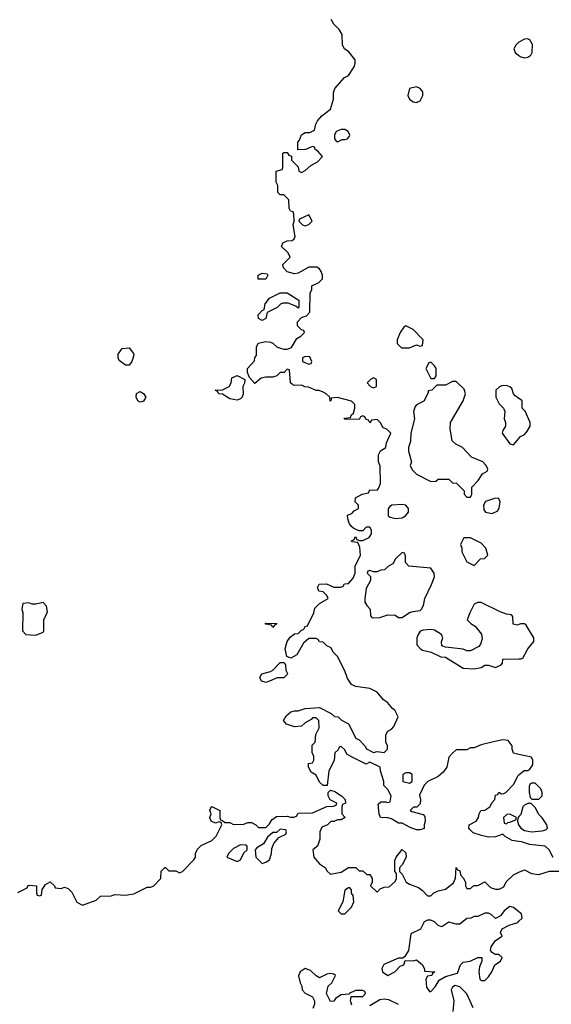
# Model space of a CAD drawing. Header units: inches. Extents: x 2348352 to 2479776, y 460422 to 613655.
# Tile 93 of 256: x 2417220 to 2420180, y 491970 to 497453. Entities that reach past the tile are written whole.
import ezdxf

# ---------------------------------------------------------------- set-up
doc = ezdxf.new("R2010")
doc.units = ezdxf.units.IN
doc.header["$MEASUREMENT"] = 0
doc.layers.add('C4419', color=7, linetype='Continuous')
doc.layers.add('C4429', color=7, linetype='Continuous')

msp = doc.modelspace()

# ---------------------------------------------------------------- linework, layer by layer
at = {"layer": 'C4419', "color": 4, "elevation": 84}
for points in [[(2420000, 493361.8), (2419968.9, 493368.9), (2419962, 493390), (2419962, 493410), (2419939, 493439), (2419910, 493442), (2419866.4, 493433.6), (2419790, 493415.3), (2419750, 493398), (2419730, 493398), (2419710, 493386), (2419650, 493386), (2419630, 493368), (2419610, 493346), (2419598, 493290), (2419578, 493262), (2419550, 493239), (2419492, 493210), (2419472, 493190), (2419445.4, 493134.6), (2419452, 493110), (2419450, 493086), (2419431.6, 493068.4), (2419412.7, 493067.3), (2419394, 493050), (2419403.6, 493043.6), (2419466, 493026), (2419476, 493016), (2419478, 492990), (2419471.3, 492970), (2419471.3, 492948.7), (2419450, 492942), (2419430, 492942), (2419394, 492954), (2419350, 492978), (2419330, 492979), (2419290, 493002), (2419270, 493008.7), (2419229.3, 493009.3), (2419221.2, 493030), (2419215.3, 493084.7), (2419230, 493098), (2419258, 493098), (2419266, 493094), (2419282, 493098), (2419288, 493130), (2419270, 493166), (2419248.4, 493188.4), (2419248, 493210), (2419228.7, 493270), (2419228, 493290), (2419170, 493318), (2419150, 493308), (2419067.3, 493347.3), (2419042, 493362), (2419030, 493386), (2419010, 493406), (2418998, 493402), (2418992.7, 493387.3), (2418974, 493370), (2418971.6, 493328.4), (2418942, 493270), (2418932, 493188), (2418910, 493188), (2418890, 493206), (2418870, 493246), (2418843.1, 493263.1), (2418828, 493290), (2418828, 493310), (2418850, 493314), (2418858, 493330), (2418858, 493350), (2418848.4, 493371.6), (2418848, 493412), (2418866, 493430), (2418868.4, 493471.6), (2418888, 493510), (2418886, 493550), (2418870, 493566), (2418850, 493566), (2418843.6, 493556.4), (2418810, 493538), (2418790, 493518), (2418750, 493515.3), (2418706, 493530), (2418688, 493550), (2418703.1, 493576.9), (2418730, 493598), (2418750, 493604.7), (2418770, 493604.7), (2418810, 493618), (2418890, 493622), (2418954, 493590), (2418972.7, 493572.7), (2418994, 493570), (2419011.6, 493551.6), (2419051.1, 493531.1), (2419091.6, 493451.6), (2419110, 493442), (2419142, 493410), (2419151.6, 493391.6), (2419190, 493372), (2419210, 493378), (2419250, 493372), (2419268, 493390), (2419268, 493410), (2419258, 493430), (2419258, 493470), (2419268.9, 493491.1), (2419290, 493502), (2419303.1, 493516.9), (2419328, 493570), (2419308.4, 493608.4), (2419296.4, 493616.4), (2419268, 493650), (2419245.6, 493665.6), (2419210, 493708), (2419170, 493728), (2419090, 493739), (2419068, 493750), (2419044.7, 493784.7), (2419030, 493826), (2418990, 493906), (2418966, 493930), (2418954.6, 493954.6), (2418930, 493966), (2418910, 493986), (2418888.4, 493988.4), (2418882, 494002), (2418870, 494006), (2418830, 494006), (2418799.6, 493980.4), (2418763.6, 493916.4), (2418730, 493898), (2418707.3, 493907.3), (2418698, 493950), (2418708.7, 493990), (2418725.6, 494014.4), (2418750, 494032), (2418770, 494034), (2418790, 494054), (2418802, 494058), (2418810, 494074), (2418822, 494078), (2418858, 494150), (2418864, 494176), (2418890, 494202), (2418938, 494230), (2418930, 494246), (2418910, 494266), (2418886, 494270), (2418878, 494290), (2418888, 494310), (2418928.4, 494311.6), (2418970, 494292), (2419007.3, 494292.7), (2419022, 494298), (2419028.7, 494311.3), (2419050, 494314), (2419076.4, 494343.6), (2419088, 494370), (2419088.7, 494410), (2419118, 494470), (2419114.6, 494514.6), (2419102, 494542), (2419070, 494546), (2419068, 494550), (2419082, 494558), (2419090, 494574), (2419098, 494558), (2419112.7, 494552.7), (2419130, 494552), (2419166, 494570), (2419178, 494590), (2419178, 494610), (2419170, 494626), (2419150, 494626), (2419130, 494606), (2419110, 494606), (2419080.2, 494620.2), (2419068, 494630), (2419055.3, 494650), (2419047.3, 494672.7), (2419046, 494694), (2419070, 494702), (2419083.1, 494716.9), (2419106, 494730), (2419106, 494750), (2419088.4, 494768.4), (2419089.3, 494790.7), (2419126, 494810), (2419162, 494818), (2419170, 494834), (2419210, 494832), (2419218, 494842), (2419228.7, 494870), (2419227.3, 494967.3), (2419218, 494990), (2419218, 495030), (2419228.9, 495051.1), (2419258, 495070), (2419263.1, 495096.9), (2419286, 495150), (2419266, 495170), (2419242, 495182), (2419230, 495206), (2419210, 495226), (2419178, 495222), (2419170, 495208), (2419162, 495222), (2419147.3, 495227.3), (2419142, 495242), (2419130, 495246), (2419118, 495242), (2419110, 495226), (2419027.3, 495227.3), (2419030, 495234), (2419062, 495238), (2419066, 495250), (2419078, 495262), (2419086, 495290), (2419086, 495310), (2419068.4, 495328.4), (2418990, 495348.7), (2418954, 495346), (2418954, 495334), (2418948.4, 495328.4), (2418946, 495350), (2418926, 495370), (2418910, 495378), (2418887.3, 495387.3), (2418870, 495388), (2418827.3, 495407.3), (2418808.4, 495408.4), (2418790, 495418), (2418750, 495415.3), (2418740.2, 495420.2), (2418728, 495430), (2418722, 495502), (2418710, 495506), (2418692, 495488), (2418670, 495488), (2418651, 495469), (2418630, 495462), (2418590, 495462), (2418563.6, 495456.4), (2418530, 495426), (2418500.4, 495460.4), (2418488, 495488), (2418488, 495510), (2418527.3, 495552.7), (2418528.4, 495571.6), (2418538, 495582), (2418538, 495630), (2418548.7, 495651.3), (2418590, 495661), (2418616.9, 495656.9), (2418630, 495652), (2418654, 495630), (2418690, 495618), (2418710, 495618), (2418733.2, 495626.8), (2418763.1, 495676.9), (2418786, 495690), (2418806, 495710), (2418802, 495722), (2418790, 495726), (2418767.3, 495747.3), (2418766, 495770), (2418790, 495794), (2418816.4, 495803.6), (2418836.4, 495823.6), (2418838, 495930), (2418846, 495950), (2418846, 495970), (2418886, 495990), (2418906, 496010), (2418906, 496030), (2418898, 496050), (2418890, 496066), (2418874.6, 496074.6), (2418830, 496075.3), (2418770, 496042), (2418750, 496038), (2418709.1, 496049.1), (2418688, 496070), (2418686, 496090), (2418726, 496130), (2418714.6, 496154.6), (2418678, 496190), (2418686, 496210), (2418710, 496222), (2418736.4, 496223.6), (2418748.4, 496231.6), (2418754.6, 496245.4), (2418742, 496310), (2418748, 496330), (2418746, 496370), (2418742, 496382), (2418727.3, 496387.3), (2418720.4, 496400.4), (2418718, 496450), (2418690, 496478), (2418670, 496478), (2418658, 496490), (2418658, 496530), (2418648.7, 496548.7), (2418648, 496570), (2418648, 496610), (2418682, 496618), (2418686, 496630), (2418686, 496710), (2418690, 496714), (2418710, 496714), (2418718, 496698), (2418732.7, 496692.7), (2418734, 496670), (2418770, 496634), (2418774, 496610), (2418790, 496602), (2418810, 496612), (2418840.2, 496639.8), (2418878, 496662), (2418906, 496690), (2418880.4, 496720.4), (2418866, 496730), (2418862, 496742), (2418850, 496746), (2418811.1, 496728.9), (2418768, 496728), (2418768, 496770), (2418778, 496782), (2418789, 496811), (2418800.2, 496819.8), (2418810, 496824.7), (2418835.3, 496824.7), (2418862, 496838), (2418868.4, 496871.6), (2418878, 496890), (2418902, 496918), (2418950, 496954), (2418968, 497010), (2418967.3, 497047.3), (2418975.3, 497070), (2419029.3, 497130.7), (2419050, 497142), (2419082, 497190), (2419088.7, 497210), (2419088, 497230), (2419053.2, 497273.2), (2419028, 497290), (2419018, 497310), (2419015.3, 497370), (2418998, 497398), (2418970, 497428), (2418954.6, 497454.6)], [(2420000, 497327.2), (2419982.8, 497310), (2419971, 497290), (2419978, 497270), (2420000, 497253.5)], [(2420000, 495343.9), (2419978, 495358), (2419969.2, 495369.2), (2419959.3, 495399.3), (2419950, 495408.7), (2419930, 495415.3), (2419905.4, 495414.6), (2419891.1, 495408.9), (2419872, 495390), (2419871.3, 495370), (2419872, 495350), (2419890, 495314), (2419914, 495290), (2419922, 495270), (2419918, 495230), (2419924.7, 495210), (2419924.7, 495190), (2419910, 495166), (2419906, 495150), (2419950, 495091.3), (2419970, 495084.7), (2420000, 495120.5)], [(2420000, 494085.3), (2419990, 494082), (2419967.3, 494087.3), (2419966, 494130), (2419958, 494138), (2419930, 494142), (2419894.6, 494154.6), (2419790, 494208), (2419770, 494208), (2419750, 494198), (2419726, 494150), (2419712, 494110), (2419732, 494090), (2419756.3, 494076.3), (2419790.7, 494030.7), (2419794.8, 494005.2), (2419785.4, 493974.6), (2419776.9, 493963.1), (2419730, 493938), (2419710, 493938), (2419688.4, 493948.4), (2419590, 493958), (2419570, 493966), (2419568.9, 493988.9), (2419575.3, 494010), (2419569.1, 494029.1), (2419530, 494054), (2419510, 494057.2), (2419466.4, 494053.6), (2419450, 494048), (2419438, 494030), (2419431.3, 494010), (2419431.6, 493971.6), (2419452, 493950), (2419462.8, 493942.8), (2419511.1, 493931.1), (2419565.4, 493905.4), (2419590, 493902), (2419690, 493841), (2419750, 493838), (2419790, 493846), (2419810, 493858), (2419830, 493858), (2419870, 493846), (2419900.4, 493859.6), (2419908, 493870), (2419910, 493892), (2420000, 493893.8)], [(2420000, 492877), (2419962.7, 492882.7), (2419924, 492904), (2419910, 492918), (2419870, 492902), (2419830, 492901.2), (2419790.9, 492909.1), (2419744.4, 492924.4), (2419724.8, 492944.8), (2419721.2, 492950), (2419722, 492970), (2419762, 492990), (2419775.3, 493010), (2419778, 493030), (2419788, 493050), (2419810, 493051.3), (2419838, 493070), (2419850, 493094), (2419866, 493110), (2419870, 493134), (2419882, 493138), (2419888.4, 493151.6), (2419902, 493142), (2419916.4, 493143.6), (2419926, 493150), (2419970, 493194), (2419996.4, 493243.6), (2420000, 493246.8)], [(2417210, 492592), (2417262, 492618), (2417266, 492630), (2417272.7, 492632.7), (2417314, 492630), (2417314, 492590), (2417318, 492578), (2417330, 492574), (2417342, 492578), (2417346, 492610), (2417363.1, 492636.9), (2417390, 492652), (2417414, 492630), (2417418, 492618), (2417450, 492614), (2417470, 492622), (2417490, 492614), (2417510, 492594), (2417538, 492538), (2417570, 492522), (2417646, 492550), (2417670, 492572), (2417730, 492574), (2417750, 492582), (2417810, 492578), (2417854.6, 492585.4), (2417930, 492622), (2417950, 492622), (2417966, 492630), (2418006, 492670), (2418008.4, 492711.6), (2418028.4, 492731.6), (2418031.6, 492731.6), (2418050, 492714), (2418090, 492714), (2418110, 492702), (2418126, 492710), (2418190, 492774), (2418198, 492790), (2418198, 492810), (2418210, 492834), (2418230, 492854), (2418290, 492882), (2418314.6, 492905.4), (2418346, 492970), (2418342, 492982), (2418330, 492986), (2418310, 492978), (2418286, 492990), (2418278, 493010), (2418286, 493030), (2418278, 493050), (2418286, 493070), (2418294, 493070), (2418334, 493050), (2418334, 493010), (2418338, 492998), (2418350, 492994), (2418362, 492982), (2418390, 492982), (2418410, 492972), (2418467.3, 492972.7), (2418490, 492982), (2418510, 492982), (2418534, 492970), (2418550, 492954), (2418590, 492954), (2418610, 492974), (2418623.1, 492996.9), (2418650, 493016), (2418710, 493018), (2418730, 493012), (2418747.3, 493012.7), (2418762, 493018), (2418770, 493034), (2418850, 493036), (2418930, 493071.3), (2418967.3, 493072.7), (2418982, 493078), (2418986, 493090), (2418948.9, 493108.9), (2418938, 493130), (2418938, 493150), (2418950, 493162), (2418975.3, 493155.3), (2419012, 493130), (2419032, 493110), (2419034, 493090), (2419018, 493082), (2419014, 493070), (2419014, 493030), (2419032, 493010), (2419010, 492998), (2418990, 492998), (2418970, 492988), (2418952.7, 492987.3), (2418934, 492970), (2418902.8, 492957.2), (2418891.3, 492930), (2418890.8, 492890), (2418878, 492850), (2418852, 492830), (2418858, 492790), (2418890, 492751.3), (2418922, 492730), (2418930, 492714), (2418950, 492694), (2419010, 492706), (2419050, 492732), (2419070, 492732), (2419091.1, 492731.1), (2419110, 492714), (2419130, 492714), (2419152.7, 492692.7), (2419170, 492692), (2419182, 492670), (2419182, 492650), (2419174, 492630), (2419210, 492594), (2419228, 492612), (2419250, 492622), (2419276.4, 492623.6), (2419310, 492654), (2419318, 492670), (2419318, 492698), (2419309, 492710), (2419309, 492770), (2419315.3, 492790), (2419350, 492832), (2419370, 492814), (2419372, 492790), (2419350, 492746), (2419334, 492730), (2419334, 492710), (2419350, 492694), (2419372, 492650), (2419390, 492638), (2419439.8, 492619.8), (2419463.6, 492603.6), (2419490, 492574), (2419510, 492574), (2419526, 492590), (2419550, 492602), (2419590, 492611.3), (2419634.6, 492645.4), (2419647.3, 492672.7), (2419650, 492732), (2419658, 492718), (2419670, 492714), (2419674, 492690), (2419690, 492674), (2419702, 492650), (2419702, 492630), (2419710, 492614), (2419730, 492614), (2419748.4, 492631.6), (2419770, 492632), (2419810, 492652), (2419841, 492621), (2419870, 492611.3), (2419890, 492611.3), (2419915.3, 492624.7), (2419928.9, 492651.1), (2419968.9, 492691.1), (2420000, 492704.8)], [(2420000, 493015.2), (2419992.7, 493007.3), (2419992, 492990), (2419998, 492970), (2420000, 492966.9)], [(2420000, 492485.7), (2419970, 492508.7), (2419950, 492515.3), (2419918, 492490), (2419898, 492462), (2419870, 492448), (2419846, 492470), (2419830, 492478), (2419810, 492478), (2419770, 492458), (2419750, 492458), (2419731.1, 492448.9), (2419710, 492448), (2419670, 492415.3), (2419650, 492415.3), (2419610, 492428), (2419570, 492402), (2419550, 492408), (2419528.9, 492428.9), (2419510, 492438), (2419490, 492438), (2419471.6, 492428.4), (2419451.1, 492388.9), (2419398, 492362), (2419384.7, 492270), (2419363.6, 492236.4), (2419354, 492226), (2419330, 492226), (2419247.7, 492192.3), (2419236, 492170), (2419241, 492150), (2419270, 492131), (2419308, 492150), (2419338, 492182), (2419358, 492190), (2419366, 492214), (2419410, 492212), (2419430, 492218), (2419462, 492190), (2419474, 492166), (2419474, 492154), (2419532, 492150), (2419518, 492142), (2419514, 492130), (2419490, 492126), (2419482, 492110), (2419484.7, 492064.7), (2419502, 492042), (2419510, 492042), (2419533.6, 492066.4), (2419556.4, 492103.6), (2419590, 492124.7), (2419657.2, 492142.8), (2419675.3, 492190), (2419690, 492204.7), (2419729, 492211), (2419770, 492231.3), (2419794, 492230), (2419794, 492210), (2419780.7, 492179.3), (2419776, 492150), (2419782, 492110), (2419790, 492102), (2419810, 492102), (2419830, 492122), (2419848.7, 492150), (2419866, 492190), (2419898, 492210), (2419906, 492230), (2419887.3, 492247.3), (2419868, 492248), (2419850, 492258), (2419842, 492270), (2419845.2, 492290), (2419870, 492326), (2419906, 492350), (2419898, 492370), (2419906, 492390), (2419946, 492410), (2419994, 492426), (2420000, 492432)], [(2419070, 491966), (2419062, 491990), (2419066, 492014), (2419130, 492014), (2419146, 492030), (2419142, 492042), (2419130, 492046), (2419090, 492046), (2419054, 492030), (2419054, 492026), (2419010, 492022), (2418978, 492002), (2418970, 491988), (2418950, 491986), (2418928.7, 492030), (2418938, 492070), (2418958, 492090), (2418978, 492130), (2418970, 492138), (2418950, 492142), (2418930, 492138), (2418890, 492118), (2418870, 492128), (2418838.6, 492158.6), (2418810, 492168.7), (2418782, 492150), (2418771.6, 492128.4), (2418781, 492090), (2418791, 492070), (2418792, 492050), (2418810, 492032), (2418851.1, 492011.1), (2418862, 491990), (2418862, 491970), (2418852.7, 491947.3)], [(2419744, 491950), (2419710, 492028), (2419670, 492068), (2419645.4, 492074.6), (2419630, 492066), (2419622, 492050), (2419638, 491990), (2419631, 491930)], [(2419330, 491968), (2419274.6, 491994.6), (2419250, 491999), (2419226, 491994), (2419170, 491962)]]:
    msp.add_lwpolyline(points, dxfattribs=at)
at = {"layer": 'C4419', "color": 4}
for points, elevation in [([(2419430, 497079), (2419391.3, 497068.7), (2419381, 497030), (2419391.3, 497010), (2419410, 496996), (2419430, 496991), (2419450, 497001), (2419464, 497030), (2419464, 497050), (2419450, 497068.7)], 84), ([(2419030, 496842), (2419010, 496842), (2418982, 496830), (2418972, 496810), (2418972, 496790), (2418979.6, 496779.6), (2418990, 496772), (2419015.3, 496784.7), (2419030, 496786), (2419046, 496790), (2419056.4, 496803.6), (2419058, 496810), (2419048, 496830)], 84), ([(2418830, 496366), (2418778, 496342), (2418774, 496330), (2418794, 496310), (2418810, 496304.7), (2418830, 496312), (2418848, 496330)], 84), ([(2418548.4, 496008.4), (2418548, 496030), (2418570, 496042), (2418598, 496038), (2418602, 496030), (2418590, 496008.7)], 84), ([(2418770, 495846), (2418758, 495858), (2418714.6, 495874.6), (2418685.4, 495874.6), (2418671.6, 495868.4), (2418654, 495850), (2418598, 495822), (2418590, 495788), (2418570, 495778), (2418550, 495788), (2418548, 495810), (2418570, 495834), (2418582, 495838), (2418586, 495870), (2418610, 495902), (2418670, 495932), (2418708.4, 495931.6), (2418774, 495890), (2418774, 495850)], 84), ([(2419370, 495748), (2419359.6, 495740.4), (2419338, 495710), (2419322, 495670), (2419322, 495650), (2419346, 495626), (2419390, 495624.7), (2419430, 495642), (2419450, 495634), (2419462, 495638), (2419466, 495670), (2419410, 495728)], 84), ([(2417830, 495528), (2417810, 495528.7), (2417774.6, 495554.6), (2417768.7, 495570), (2417769, 495590), (2417790, 495622), (2417830, 495624.7), (2417854.4, 495594.4), (2417855.3, 495584.7), (2417844.7, 495550)], 84), ([(2418810, 495578), (2418794, 495570), (2418794, 495550), (2418830, 495534), (2418842, 495538), (2418846, 495550), (2418834.6, 495574.6)], 84), ([(2419510, 495546), (2419498, 495542), (2419482, 495510), (2419510, 495454), (2419530, 495454), (2419538, 495470), (2419538, 495510), (2419530, 495526)], 84), ([(2418430, 495334), (2418390, 495342), (2418350, 495368), (2418328.4, 495368.4), (2418322, 495382), (2418308, 495390), (2418350, 495392), (2418386, 495410), (2418398, 495430), (2418402, 495458), (2418431.1, 495471.1), (2418474, 495450), (2418471.6, 495428.4), (2418462, 495410), (2418464.7, 495370), (2418458, 495350), (2418450, 495342)], 84), ([(2419190, 495458), (2419174, 495450), (2419154, 495430), (2419174, 495410), (2419190, 495402), (2419206, 495410), (2419206, 495450)], 84), ([(2419650, 495438), (2419630, 495438), (2419590, 495418), (2419542, 495418), (2419514, 495390), (2419494, 495386), (2419494, 495374), (2419470, 495328), (2419430, 495308), (2419422, 495298), (2419412, 495270), (2419418, 495230), (2419398, 495150), (2419396.9, 495103.1), (2419384.7, 495070), (2419384.7, 495050), (2419402, 494990), (2419394, 494970), (2419405.4, 494945.4), (2419430, 494922), (2419510, 494882), (2419536.4, 494883.6), (2419550, 494894), (2419610, 494894), (2419630, 494874), (2419652.7, 494872.7), (2419694, 494830), (2419694, 494810), (2419710, 494794), (2419730, 494794), (2419738, 494810), (2419738, 494850), (2419773.6, 494886.4), (2419796.4, 494923.6), (2419822, 494938), (2419826, 494950), (2419818, 494970), (2419798, 494990), (2419736.4, 495016.4), (2419686, 495070), (2419648.4, 495088.4), (2419628.4, 495108.4), (2419616.4, 495176.4), (2419618, 495210), (2419689, 495330), (2419702, 495370), (2419694.6, 495394.6)], 84), ([(2417890, 495322), (2417878, 495330), (2417868.7, 495350), (2417870, 495371.3), (2417890, 495382), (2417910, 495372), (2417922, 495350), (2417910, 495328.7)], 84), ([(2419870, 494788), (2419814, 494770), (2419802, 494750), (2419803.6, 494723.6), (2419814, 494710), (2419850, 494702), (2419882, 494718), (2419890, 494734), (2419894.6, 494765.4), (2419887.3, 494787.3)], 84), ([(2419350, 494753.2), (2419291.3, 494748.7), (2419279.6, 494740.4), (2419271.6, 494728.4), (2419272, 494690), (2419282, 494682), (2419310, 494676), (2419350, 494678.8), (2419368.7, 494690), (2419384, 494710), (2419384, 494730), (2419370, 494748.7)], 84), ([(2419730, 494568), (2419692.7, 494567.3), (2419674, 494530), (2419682, 494510), (2419682, 494490), (2419710, 494434), (2419750, 494414), (2419786, 494450), (2419807.3, 494452.7), (2419826, 494470), (2419815.3, 494510), (2419790, 494538)], 84), ([(2419350, 494486), (2419312, 494450), (2419296.9, 494423.1), (2419274, 494410), (2419251.6, 494388.4), (2419230, 494388), (2419210, 494378), (2419190, 494378), (2419170, 494386), (2419158, 494382), (2419154, 494370), (2419172.7, 494352.7), (2419174, 494330), (2419150, 494286), (2419141, 494230), (2419142, 494210), (2419152, 494190), (2419171.3, 494170), (2419172.7, 494132.7), (2419182, 494122), (2419224.7, 494124.7), (2419270, 494138.8), (2419310, 494136), (2419330, 494124.7), (2419350, 494124.7), (2419390, 494151.3), (2419410, 494158), (2419450, 494162), (2419458, 494170), (2419468, 494190), (2419475.3, 494230), (2419512.9, 494307.1), (2419528.7, 494350), (2419528, 494370), (2419510, 494398), (2419386, 494410), (2419368, 494430), (2419367.3, 494467.3), (2419362, 494482)], 84), ([(2417350, 494208), (2417310, 494198), (2417290, 494198), (2417270, 494206), (2417238, 494202), (2417232, 494170), (2417238, 494150), (2417236, 494050), (2417254, 494030), (2417310, 494026), (2417350, 494042), (2417355.3, 494050), (2417354, 494110), (2417374.6, 494154.6), (2417370, 494186)], 88), ([(2418630, 494068), (2418622, 494082), (2418590, 494086), (2418587.3, 494092.7), (2418651.1, 494091.1), (2418650, 494086), (2418638, 494082)], 84), ([(2418590, 493762), (2418566, 493770), (2418558, 493790), (2418568, 493810), (2418616.4, 493823.6), (2418628.9, 493831.1), (2418670, 493874), (2418692.7, 493872.7), (2418699.6, 493859.6), (2418702, 493830), (2418711.6, 493811.6), (2418710, 493806), (2418690, 493788), (2418652.7, 493787.3), (2418610, 493768.7)], 84), ([(2419390, 493258), (2419370, 493258), (2419354, 493250), (2419354, 493210), (2419390, 493202), (2419406, 493210), (2419406, 493250)], 84), ([(2419950, 493028), (2419932.7, 493027.3), (2419914, 493010), (2419918, 492978), (2419930, 492974), (2419938, 492982), (2419950, 492984.7), (2419982, 492998), (2419986, 493010)], 84), ([(2418670, 492946), (2418650, 492926), (2418630, 492926), (2418599.6, 492900.4), (2418576.9, 492863.1), (2418539.6, 492840.4), (2418532, 492830), (2418534, 492790), (2418570, 492754), (2418590, 492762), (2418610, 492774), (2418622, 492810), (2418623.1, 492836.9), (2418634.6, 492865.4), (2418662, 492898), (2418702, 492918), (2418706, 492930), (2418702, 492942)], 84), ([(2418450, 492858), (2418410, 492838), (2418382, 492810), (2418374, 492790), (2418430, 492764.7), (2418450, 492774), (2418467.3, 492812.7), (2418486, 492830), (2418486, 492850), (2418476.4, 492856.4)], 84), ([(2419058, 492618), (2419050, 492618), (2419030, 492606), (2419018.8, 492541.2), (2418994, 492490), (2419010, 492474), (2419030, 492474), (2419068, 492510), (2419080.4, 492539.6), (2419076.4, 492576.4), (2419068.4, 492588.4), (2419067.3, 492607.3)], 84)]:
    msp.add_lwpolyline(points, close=True, dxfattribs=dict(at, elevation=elevation))
at = {"layer": 'C4429', "color": 4, "elevation": 84}
for points in [[(2420000, 497253.5), (2420010, 497246), (2420030, 497241), (2420050, 497244.7), (2420065.2, 497254.8), (2420074, 497270), (2420075.1, 497315.1), (2420060.2, 497340.2), (2420050, 497345.2), (2420030, 497343.7), (2420002.8, 497330), (2420000, 497327.2)], [(2420000, 495120.5), (2420008.9, 495131.1), (2420030, 495142), (2420043.1, 495156.9), (2420062, 495190), (2420062, 495210), (2420033.6, 495273.6), (2420018, 495290), (2420018, 495330), (2420014.6, 495334.6), (2420000, 495343.9)], [(2420000, 493893.8), (2420010, 493894), (2420022, 493898), (2420048.7, 493950), (2420082, 493990), (2420082, 494010), (2420040.2, 494080.2), (2420030, 494088.7), (2420010, 494088.7), (2420000, 494085.3)], [(2420000, 493246.8), (2420028.4, 493271.6), (2420050, 493272), (2420060.4, 493279.6), (2420076.4, 493303.6), (2420078, 493330), (2420070, 493346), (2420000, 493361.8)], [(2420000, 492966.9), (2420011, 492950), (2420030, 492937.3), (2420070, 492930.8), (2420130, 492936), (2420150, 492942), (2420158, 492950), (2420155.3, 492970), (2420128.4, 493008.4), (2420110, 493026), (2420090, 493066), (2420067.3, 493087.3), (2420050, 493088), (2420030, 493078), (2420022, 493070), (2420010, 493026), (2420000, 493015.2)], [(2420190, 492788), (2420168, 492830), (2420146, 492850), (2420059.3, 492859.3), (2420014.8, 492874.8), (2420000, 492877)], [(2420000, 492704.8), (2420030, 492718), (2420070, 492698), (2420110, 492692), (2420170, 492711.3), (2420250, 492711.3)], [(2420000, 492432), (2420018, 492450), (2420014.6, 492474.6), (2420000, 492485.7)]]:
    msp.add_lwpolyline(points, dxfattribs=at)
msp.add_lwpolyline([(2420090, 493202), (2420070, 493202), (2420062.8, 493197.2), (2420056.9, 493183.1), (2420056, 493150), (2420062, 493122), (2420071.6, 493111.6), (2420110, 493112), (2420128.4, 493131.6), (2420128.7, 493150), (2420122, 493170)], close=True, dxfattribs=at)

doc.saveas('drawing.dxf')
